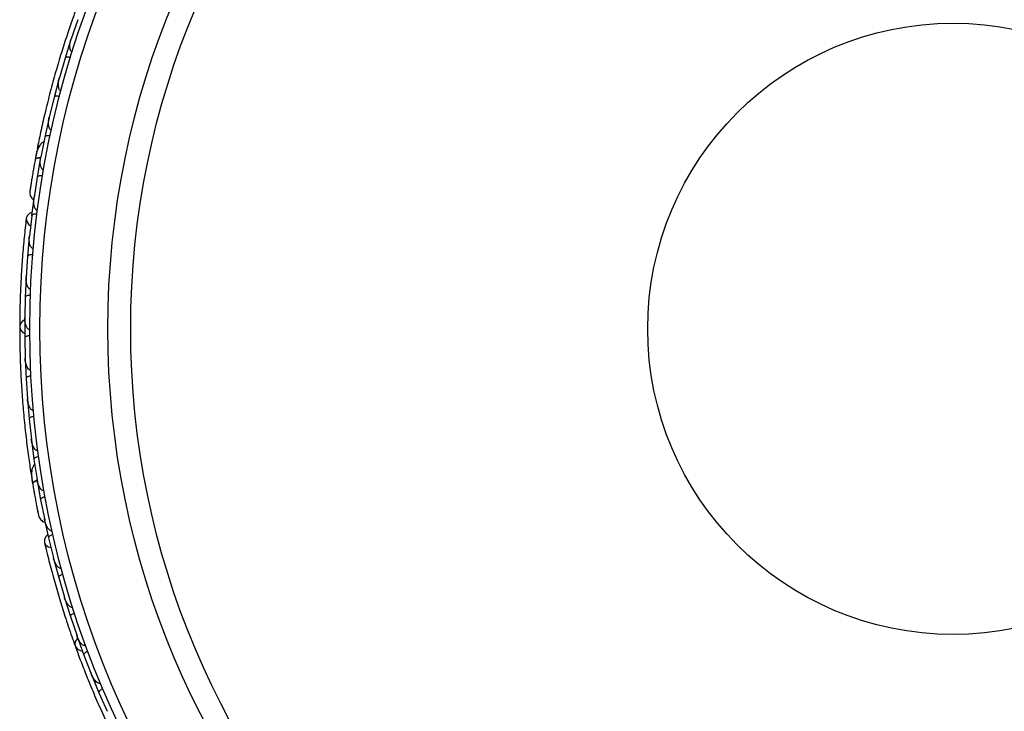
# Model space of a CAD drawing. Header units: millimetres. Extents: x 65 to 121, y 64 to 185.
# Tile 2 of 175: x 72.13 to 77.01, y 68.76 to 72.19. Entities that reach past the tile are written whole.
import ezdxf

# ---------------------------------------------------------------- set-up
doc = ezdxf.new("R2010")
doc.units = ezdxf.units.MM

msp = doc.modelspace()

# ---------------------------------------------------------------- linework, layer by layer
at = {"color": 7, "linetype": 'Continuous', "lineweight": 25}
for p, q in [((72.4143, 72.19007), (72.38212, 72.09465)), ((72.38453, 72.10181), (72.38214, 72.09479)), ((72.38089, 72.09214), (72.35147, 71.99909)), ((72.35154, 71.99906), (72.32356, 71.90231)), ((72.32558, 71.90932), (72.32356, 71.90237)), ((72.32244, 71.89975), (72.29709, 71.80539)), ((72.29716, 71.80537), (72.27337, 71.70721)), ((72.275, 71.71395), (72.27335, 71.70719)), ((72.27237, 71.70465), (72.25112, 71.60899)), ((72.25119, 71.60896), (72.23167, 71.50952)), ((72.21313, 71.54633), (72.21152, 71.53793)), ((72.23289, 71.51572), (72.23163, 71.50944)), ((72.23077, 71.50684), (72.21365, 71.40984)), ((72.21373, 71.40983), (72.19852, 71.30902)), ((72.19922, 71.31725), (72.18619, 71.21915)), ((72.19936, 71.31458), (72.19848, 71.30887)), ((72.18627, 71.21913), (72.17531, 71.1179)), ((72.17606, 71.12485), (72.17533, 71.11824)), ((72.17464, 71.11514), (72.16594, 71.01716)), ((72.16601, 71.01714), (72.15955, 70.9161)), ((72.15901, 70.91333), (72.15464, 70.81551)), ((72.16003, 70.9235), (72.15955, 70.91638)), ((72.15472, 70.81549), (72.1527, 70.71464)), ((72.15228, 70.71187), (72.1522, 70.61421)), ((72.15285, 70.72223), (72.15269, 70.71486)), ((72.15228, 70.6142), (72.15467, 70.51353)), ((72.15437, 70.51075), (72.15856, 70.41325)), ((72.15449, 70.52108), (72.15465, 70.51367)), ((72.15863, 70.41325), (72.16543, 70.31276)), ((72.16494, 70.32004), (72.1654, 70.31282)), ((72.16525, 70.30997), (72.1737, 70.21263)), ((72.17378, 70.21263), (72.185, 70.11226)), ((72.18423, 70.11915), (72.18498, 70.11223)), ((72.18493, 70.10952), (72.19768, 70.01235)), ((72.19776, 70.01235), (72.21342, 69.91223)), ((72.18341, 69.94047), (72.19038, 69.89712)), ((72.21245, 69.91847), (72.21342, 69.91214)), ((72.21349, 69.9094), (72.23058, 69.8124)), ((72.23066, 69.81241), (72.25085, 69.71248)), ((72.24869, 69.72046), (72.27, 69.62382)), ((72.24974, 69.718), (72.25086, 69.71233)), ((72.27009, 69.62382), (72.29441, 69.52495)), ((72.29274, 69.53174), (72.29431, 69.52527)), ((72.29472, 69.52213), (72.32005, 69.42707)), ((72.32013, 69.42708), (72.34862, 69.32993)), ((72.34653, 69.33705), (72.34852, 69.33019)), ((72.34905, 69.32714), (72.3784, 69.23372)), ((72.37848, 69.23374), (72.41108, 69.13828)), ((72.40863, 69.14546), (72.41099, 69.13848)), ((72.41164, 69.13553), (72.44496, 69.04373)), ((72.44504, 69.04375), (72.48172, 68.94997)), ((72.47897, 68.957), (72.48165, 68.95009)), ((72.48239, 68.94725), (72.51966, 68.85707)), ((72.51974, 68.85709), (72.56049, 68.76498)), ((72.55754, 68.77165), (72.56045, 68.76503))]:
    msp.add_line(p, q, dxfattribs=at)
at = {"color": 1, "linetype": 'Continuous', "lineweight": 25, "flags": 128}
for points in [[(72.23087, 71.5059), (72.22767, 71.50588), (72.21986, 71.50536), (72.21332, 71.50417), (72.20828, 71.50238), (72.20496, 71.50003), (72.20346, 71.49723)], [(72.21391, 69.90855), (72.21091, 69.90744), (72.20375, 69.90428), (72.19801, 69.90093), (72.19389, 69.89752), (72.19157, 69.89417), (72.19112, 69.89103)]]:
    msp.add_lwpolyline(points, dxfattribs=at)
at = {"color": 7, "linetype": 'Continuous', "lineweight": 25, "flags": 128}
for points in [[(72.18817, 71.23655), (72.17562, 71.23071), (72.16413, 71.21932), (72.15925, 71.20512), (72.16172, 71.19022), (72.17117, 71.17679), (72.18048, 71.1698)], [(72.15208, 70.70311), (72.1394, 70.69513), (72.12977, 70.68247), (72.12695, 70.66795), (72.13135, 70.65365), (72.14233, 70.64165), (72.15182, 70.63613)], [(72.19958, 69.84238), (72.19954, 69.84272), (72.19951, 69.84305)], [(72.2659, 69.64084), (72.25611, 69.63106), (72.24921, 69.61643), (72.24949, 69.60142), (72.2569, 69.58826), (72.27037, 69.57888), (72.28151, 69.57548)], [(72.41445, 69.12723), (72.40526, 69.11539), (72.40054, 69.10021), (72.40286, 69.08559), (72.41188, 69.07366), (72.42631, 69.06614), (72.4371, 69.0642)]]:
    msp.add_lwpolyline(points, dxfattribs=at)
at = {"color": 7, "linetype": 'Continuous', "lineweight": 25}
for radius in [4.575, 4.525, 4.188, 4.075, 1.51349]:
    msp.add_circle((76.75189, 70.65914), radius, dxfattribs=at)
for centre, start, end in [((72.23834, 71.54356), 119.38908, 164.86884), ((72.20805, 69.9465), 139.38908, 184.86884)]:
    msp.add_arc(centre, 0.02567, start, end, dxfattribs=at)
for points, knots in [([(72.4094, 72.2508), (72.40156, 72.22914), (72.3859, 72.1859), (72.35831, 72.10471), (72.32978, 72.01499), (72.30138, 71.91887), (72.27465, 71.82016), (72.25061, 71.72316), (72.22971, 71.63051), (72.21891, 71.57683), (72.2135, 71.54998)], [0, 0, 0, 0, 0.1251424, 0.2497929, 0.374676, 0.4998622, 0.6249666, 0.7502587, 0.8750633, 1, 1, 1, 1]), ([(72.38727, 72.03053), (72.38697, 72.03063), (72.38593, 72.03096), (72.38373, 72.03213), (72.381, 72.03475), (72.37755, 72.04067), (72.3756, 72.04927), (72.37478, 72.0683), (72.37798, 72.08354), (72.3817, 72.0949), (72.38173, 72.09498)], [0, 0, 0, 0, 0.0130732, 0.044023, 0.1002245, 0.1663566, 0.3297208, 0.4739231, 0.9964125, 1, 1, 1, 1]), ([(72.37838, 72.00188), (72.37816, 72.00195), (72.37546, 72.00276), (72.37014, 72.00393), (72.36303, 72.00444), (72.35684, 72.00371), (72.35292, 72.00183), (72.35166, 72), (72.3514, 71.99915), (72.35139, 71.99912)], [0, 0, 0, 0, 0.0167419, 0.2070718, 0.3985504, 0.5993354, 0.8310375, 0.9934948, 1, 1, 1, 1]), ([(72.3315, 71.83841), (72.33143, 71.83843), (72.33021, 71.83873), (72.32768, 71.83991), (72.32406, 71.84343), (72.31967, 71.85199), (72.31775, 71.86619), (72.31884, 71.88418), (72.32141, 71.89641), (72.32312, 71.90251), (72.32314, 71.90259)], [0, 0, 0, 0, 0.0028352, 0.050977, 0.1103366, 0.2078119, 0.4531845, 0.7216401, 0.9964148, 1, 1, 1, 1]), ([(72.32383, 71.80931), (72.32361, 71.80936), (72.32088, 71.81005), (72.31552, 71.81099), (72.30839, 71.8112), (72.30224, 71.8102), (72.29841, 71.80815), (72.29723, 71.80627), (72.297, 71.80541), (72.297, 71.80538)], [0, 0, 0, 0, 0.01665195, 0.20702847, 0.39855075, 0.59935968, 0.83102403, 0.99349163, 1, 1, 1, 1]), ([(72.28408, 71.64365), (72.28315, 71.64391), (72.28112, 71.64448), (72.27785, 71.64688), (72.27386, 71.65217), (72.26895, 71.66675), (72.26902, 71.68614), (72.27157, 71.70158), (72.27293, 71.70742), (72.27295, 71.7075)], [0, 0, 0, 0, 0.03885738, 0.08481202, 0.16293798, 0.31269578, 0.73690509, 0.9964149, 1, 1, 1, 1]), ([(72.27765, 71.61401), (72.27611, 71.6143), (72.27201, 71.61506), (72.26547, 71.61541), (72.25871, 71.61472), (72.25354, 71.6128), (72.25152, 71.6106), (72.25108, 71.60923), (72.25103, 71.60897), (72.25102, 71.60894)], [0, 0, 0, 0, 0.11561, 0.3057804, 0.5012224, 0.7256982, 0.9503445, 0.9934853, 1, 1, 1, 1]), ([(72.24659, 71.58475), (72.24454, 71.58395), (72.23777, 71.58132), (72.22496, 71.56834), (72.21181, 71.54087), (72.2063, 71.51206), (72.20346, 71.49719)], [0, 0, 0, 0, 0.0722062, 0.2380923, 0.6065513, 1, 1, 1, 1]), ([(72.21155, 71.53794), (72.21154, 71.53796), (72.21143, 71.5383), (72.21072, 71.53439), (72.20889, 71.52585), (72.20627, 71.51222), (72.20427, 71.50138), (72.20369, 71.49818)], [0, 0, 0, 0, 0.0063417, 0.1391324, 0.4541713, 0.8392735, 1, 1, 1, 1]), ([(72.20405, 71.5004), (72.20232, 71.49098), (72.19888, 71.47216), (72.19378, 71.443), (72.18907, 71.41504), (72.18496, 71.3897), (72.18159, 71.36824), (72.17915, 71.3522), (72.17762, 71.34193), (72.17745, 71.3407), (72.17737, 71.3401)], [0, 0, 0, 0, 0.1253341, 0.2502351, 0.3757048, 0.5015073, 0.6270811, 0.7524027, 0.8783335, 1, 1, 1, 1]), ([(72.19856, 71.47013), (72.19826, 71.46846), (72.19695, 71.46115), (72.19572, 71.45407), (72.19477, 71.44861)], [0, 0, 0, 0, 0.2287199, 1, 1, 1, 1]), ([(72.2314, 71.50441), (72.23087, 71.50445), (72.22506, 71.50492), (72.21609, 71.50408), (72.20667, 71.50177), (72.20384, 71.49898), (72.20349, 71.49734), (72.20346, 71.49723)], [0, 0, 0, 0, 0.0316493, 0.3464731, 0.6613851, 0.9762941, 1, 1, 1, 1]), ([(72.24511, 71.44621), (72.24444, 71.44635), (72.24269, 71.44672), (72.23958, 71.44846), (72.23553, 71.45274), (72.23004, 71.46456), (72.22802, 71.48442), (72.2296, 71.50109), (72.2312, 71.50961), (72.23121, 71.50969)], [0, 0, 0, 0, 0.02738856, 0.07213853, 0.14188493, 0.26909457, 0.6203421, 0.99641921, 1, 1, 1, 1]), ([(72.23993, 71.41597), (72.23837, 71.41619), (72.23425, 71.41677), (72.2277, 71.41683), (72.22097, 71.41585), (72.21589, 71.41372), (72.21398, 71.41144), (72.2136, 71.41005), (72.21356, 71.4098), (72.21355, 71.40976)], [0, 0, 0, 0, 0.1153787, 0.305714, 0.5012752, 0.7256734, 0.9502371, 0.9934744, 1, 1, 1, 1]), ([(72.18154, 71.368), (72.1804, 71.36059), (72.17813, 71.34576), (72.17763, 71.34211), (72.17738, 71.34029)], [0, 0, 0, 0, 0.4997894, 1, 1, 1, 1]), ([(72.17737, 71.34019), (72.17726, 71.33599), (72.17704, 71.32777), (72.18041, 71.31612), (72.18592, 71.30648), (72.19118, 71.29956), (72.19528, 71.2971), (72.19645, 71.29639)], [0, 0, 0, 0, 0.25091, 0.490928, 0.714443, 0.9181712, 1, 1, 1, 1]), ([(72.2147, 71.24606), (72.21429, 71.24611), (72.21279, 71.24632), (72.2099, 71.24752), (72.20583, 71.25098), (72.20008, 71.26052), (72.19703, 71.27516), (72.19633, 71.29268), (72.19726, 71.30358), (72.19804, 71.30906), (72.19805, 71.30914)], [0, 0, 0, 0, 0.0165279, 0.0607653, 0.1238722, 0.2334997, 0.5249132, 0.7588895, 0.9964268, 1, 1, 1, 1]), ([(72.21222, 71.22656), (72.21066, 71.22671), (72.20652, 71.22712), (72.19997, 71.22692), (72.19329, 71.22566), (72.1883, 71.22332), (72.18648, 71.22097), (72.18616, 71.21957), (72.18613, 71.21931), (72.18613, 71.21927)], [0, 0, 0, 0, 0.1152798, 0.3056806, 0.5012898, 0.7256609, 0.9501956, 0.9934701, 1, 1, 1, 1]), ([(72.15936, 71.20621), (72.15588, 71.1756), (72.14925, 71.11739), (72.14056, 71.01866), (72.13407, 70.92275), (72.12955, 70.82411), (72.1272, 70.74215), (72.12715, 70.69014), (72.12714, 70.67506)], [0, 0, 0, 0, 0.2180556, 0.4147202, 0.5912036, 0.7489875, 0.9272426, 1, 1, 1, 1]), ([(72.19415, 71.05609), (72.19306, 71.05625), (72.19166, 71.05646), (72.18899, 71.05764), (72.18493, 71.06064), (72.18077, 71.06717), (72.1758, 71.08058), (72.17375, 71.09785), (72.17425, 71.11208), (72.17485, 71.11814), (72.17486, 71.11822)], [0, 0, 0, 0, 0.0439924, 0.0565425, 0.1182118, 0.2485839, 0.3779124, 0.7339208, 0.9964229, 1, 1, 1, 1]), ([(72.19161, 71.02573), (72.19138, 71.02575), (72.18858, 71.02595), (72.18313, 71.02595), (72.17608, 71.02493), (72.17019, 71.02289), (72.16677, 71.02022), (72.16593, 71.01817), (72.16586, 71.01729), (72.16586, 71.01725)], [0, 0, 0, 0, 0.0163611, 0.206885, 0.3985455, 0.5994314, 0.8309806, 0.9934816, 1, 1, 1, 1]), ([(72.1811, 70.85536), (72.18027, 70.85544), (72.17867, 70.85558), (72.17576, 70.85672), (72.17144, 70.85983), (72.16721, 70.86595), (72.16168, 70.87896), (72.15888, 70.89602), (72.15875, 70.91027), (72.15909, 70.91629), (72.15909, 70.91637)], [0, 0, 0, 0, 0.0336188, 0.0647198, 0.1259403, 0.2511281, 0.3754616, 0.735616, 0.9964191, 1, 1, 1, 1]), ([(72.17991, 70.82521), (72.17833, 70.82522), (72.17417, 70.82527), (72.16766, 70.82447), (72.16112, 70.82262), (72.15636, 70.81983), (72.15476, 70.81731), (72.15457, 70.81587), (72.15456, 70.81561), (72.15456, 70.81558)], [0, 0, 0, 0, 0.1157169, 0.3058088, 0.5011944, 0.7257089, 0.9503963, 0.9934905, 1, 1, 1, 1]), ([(72.1769, 70.65502), (72.17632, 70.65503), (72.1745, 70.65508), (72.1713, 70.65616), (72.16535, 70.66043), (72.16042, 70.66866), (72.15363, 70.68718), (72.15209, 70.7028), (72.15223, 70.71479), (72.15223, 70.71487)], [0, 0, 0, 0, 0.02335, 0.0734618, 0.134698, 0.325553, 0.4727956, 0.9964114, 1, 1, 1, 1]), ([(72.12691, 70.6696), (72.12694, 70.64656), (72.12702, 70.60057), (72.12886, 70.51484), (72.13274, 70.42077), (72.13892, 70.32073), (72.14757, 70.21883), (72.15815, 70.11946), (72.1702, 70.02525), (72.17841, 69.97112), (72.18251, 69.94404)], [0, 0, 0, 0, 0.1251424, 0.2497929, 0.374676, 0.4998622, 0.6249666, 0.7502587, 0.8750633, 1, 1, 1, 1]), ([(72.17702, 70.62499), (72.17544, 70.62493), (72.17128, 70.6248), (72.16482, 70.62372), (72.15837, 70.62157), (72.15373, 70.61857), (72.15225, 70.61598), (72.15211, 70.61454), (72.15211, 70.61428), (72.15211, 70.61424)], [0, 0, 0, 0, 0.11581192, 0.30583711, 0.50117443, 0.72571967, 0.95043997, 0.99349487, 1, 1, 1, 1]), ([(72.18145, 70.45504), (72.18113, 70.45502), (72.18004, 70.45498), (72.17757, 70.45533), (72.17411, 70.45686), (72.16884, 70.46124), (72.16407, 70.46866), (72.15679, 70.48626), (72.15458, 70.50167), (72.1542, 70.51362), (72.15419, 70.5137)], [0, 0, 0, 0, 0.0130732, 0.044023, 0.1002245, 0.1663566, 0.3297208, 0.4739231, 0.9964125, 1, 1, 1, 1]), ([(72.18289, 70.42507), (72.18266, 70.42506), (72.17985, 70.4249), (72.17445, 70.42418), (72.16759, 70.42223), (72.16202, 70.41943), (72.15898, 70.41632), (72.15843, 70.41417), (72.15847, 70.41328), (72.15847, 70.41325)], [0, 0, 0, 0, 0.0167419, 0.2070718, 0.3985504, 0.5993354, 0.8310375, 0.9934948, 1, 1, 1, 1]), ([(72.19474, 70.25543), (72.19467, 70.25542), (72.19342, 70.25529), (72.19064, 70.25553), (72.18604, 70.2576), (72.17898, 70.26414), (72.17232, 70.27683), (72.16719, 70.29411), (72.16543, 70.30648), (72.16495, 70.31279), (72.16494, 70.31287)], [0, 0, 0, 0, 0.0028352, 0.050977, 0.1103366, 0.2078119, 0.4531845, 0.7216401, 0.9964148, 1, 1, 1, 1]), ([(72.1975, 70.22546), (72.19727, 70.22543), (72.19447, 70.22515), (72.18911, 70.2242), (72.18234, 70.22196), (72.1769, 70.21891), (72.174, 70.21567), (72.17354, 70.21351), (72.17362, 70.21262), (72.17362, 70.21259)], [0, 0, 0, 0, 0.016652, 0.2070285, 0.3985507, 0.5993597, 0.831024, 0.9934916, 1, 1, 1, 1]), ([(72.2168, 70.05619), (72.21584, 70.05612), (72.21373, 70.05597), (72.20983, 70.0571), (72.20428, 70.0607), (72.19468, 70.07272), (72.18812, 70.09097), (72.18523, 70.10635), (72.18451, 70.1123), (72.1845, 70.11238)], [0, 0, 0, 0, 0.0388574, 0.084812, 0.162938, 0.3126958, 0.7369051, 0.9964149, 1, 1, 1, 1]), ([(72.2209, 70.02615), (72.21934, 70.02589), (72.21523, 70.02521), (72.20897, 70.02329), (72.20285, 70.02033), (72.19865, 70.01676), (72.19751, 70.01401), (72.19756, 70.01256), (72.1976, 70.0123), (72.1976, 70.01227)], [0, 0, 0, 0, 0.11561, 0.3057804, 0.5012224, 0.7256982, 0.9503445, 0.9934853, 1, 1, 1, 1]), ([(72.20172, 69.98802), (72.20006, 69.98657), (72.1946, 69.98179), (72.187, 69.96521), (72.18404, 69.9349), (72.18872, 69.90594), (72.19113, 69.89099)], [0, 0, 0, 0, 0.0722062, 0.2380923, 0.6065513, 1, 1, 1, 1]), ([(72.21492, 69.90733), (72.21441, 69.90719), (72.20879, 69.90565), (72.20065, 69.90178), (72.19258, 69.8964), (72.19088, 69.8928), (72.19111, 69.89114), (72.19112, 69.89103)], [0, 0, 0, 0, 0.0316493, 0.3464731, 0.6613851, 0.9762941, 1, 1, 1, 1]), ([(72.2477, 69.85733), (72.24703, 69.85723), (72.24526, 69.85698), (72.24174, 69.85756), (72.23647, 69.86019), (72.22727, 69.86943), (72.21858, 69.8874), (72.21436, 69.9036), (72.21295, 69.91215), (72.21294, 69.91224)], [0, 0, 0, 0, 0.0273886, 0.0721385, 0.1418849, 0.2690946, 0.6203421, 0.9964192, 1, 1, 1, 1]), ([(72.19059, 69.89421), (72.19219, 69.88477), (72.19539, 69.8659), (72.20058, 69.83676), (72.20571, 69.80887), (72.21051, 69.78365), (72.21469, 69.76234), (72.21788, 69.74643), (72.21995, 69.73626), (72.22021, 69.73505), (72.22034, 69.73445)], [0, 0, 0, 0, 0.1253341, 0.2502351, 0.3757048, 0.5015073, 0.6270811, 0.7524027, 0.8783335, 1, 1, 1, 1]), ([(72.19652, 69.85977), (72.19654, 69.85967), (72.19752, 69.85383), (72.19856, 69.84805), (72.19959, 69.84237)], [0, 0, 0, 0, 0.0174037, 1, 1, 1, 1]), ([(72.25318, 69.82714), (72.25165, 69.82682), (72.24757, 69.82595), (72.24139, 69.82377), (72.23541, 69.82055), (72.23137, 69.81681), (72.23035, 69.81402), (72.23046, 69.81258), (72.23051, 69.81232), (72.23052, 69.81229)], [0, 0, 0, 0, 0.1153787, 0.305714, 0.5012752, 0.7256734, 0.9502371, 0.9934744, 1, 1, 1, 1]), ([(72.21472, 69.7621), (72.21619, 69.75474), (72.21912, 69.74003), (72.2199, 69.73644), (72.22029, 69.73464)], [0, 0, 0, 0, 0.49978944, 1, 1, 1, 1]), ([(72.22032, 69.73454), (72.22165, 69.73055), (72.22425, 69.72276), (72.2314, 69.71296), (72.23987, 69.70579), (72.24719, 69.70109), (72.25188, 69.70017), (72.25322, 69.69991)], [0, 0, 0, 0, 0.25091, 0.490928, 0.714443, 0.9181712, 1, 1, 1, 1]), ([(72.28759, 69.65885), (72.28718, 69.65876), (72.2857, 69.65845), (72.28258, 69.65858), (72.27757, 69.66044), (72.2689, 69.66744), (72.26102, 69.68015), (72.25438, 69.69638), (72.25152, 69.70694), (72.25038, 69.71235), (72.25037, 69.71243)], [0, 0, 0, 0, 0.0165279, 0.0607653, 0.1238722, 0.2334997, 0.5249132, 0.7588895, 0.9964268, 1, 1, 1, 1]), ([(72.29192, 69.63968), (72.2904, 69.63929), (72.28637, 69.63826), (72.28029, 69.63582), (72.27444, 69.63236), (72.27056, 69.62845), (72.26965, 69.62562), (72.26983, 69.6242), (72.26989, 69.62394), (72.2699, 69.62391)], [0, 0, 0, 0, 0.1152798, 0.3056806, 0.5012898, 0.7256609, 0.9501956, 0.9934701, 1, 1, 1, 1]), ([(72.24922, 69.60248), (72.25641, 69.57252), (72.27009, 69.51556), (72.29569, 69.4198), (72.3224, 69.32746), (72.35189, 69.23322), (72.37771, 69.1554), (72.39545, 69.10651), (72.4006, 69.09234)], [0, 0, 0, 0, 0.2180556, 0.4147202, 0.5912036, 0.7489875, 0.9272426, 1, 1, 1, 1]), ([(72.33325, 69.47331), (72.33217, 69.47309), (72.33078, 69.47281), (72.32787, 69.473), (72.32303, 69.47443), (72.31689, 69.47914), (72.30763, 69.49005), (72.2998, 69.50558), (72.2954, 69.51912), (72.29389, 69.52502), (72.29387, 69.5251)], [0, 0, 0, 0, 0.0439924, 0.0565425, 0.1182118, 0.2485839, 0.3779124, 0.7339208, 0.9964229, 1, 1, 1, 1]), ([(72.34124, 69.44391), (72.34103, 69.44385), (72.33832, 69.44309), (72.3332, 69.44122), (72.32692, 69.43785), (72.32209, 69.43392), (72.31979, 69.43023), (72.3197, 69.42803), (72.31993, 69.42717), (72.31994, 69.42714)], [0, 0, 0, 0, 0.0163611, 0.206885, 0.3985455, 0.5994314, 0.8309806, 0.9934816, 1, 1, 1, 1]), ([(72.38964, 69.28023), (72.38883, 69.28001), (72.38728, 69.2796), (72.38415, 69.27967), (72.37904, 69.28112), (72.37296, 69.28542), (72.36332, 69.29575), (72.35486, 69.31083), (72.34986, 69.32418), (72.34812, 69.32995), (72.34809, 69.33003)], [0, 0, 0, 0, 0.0336188, 0.0647198, 0.1259403, 0.2511281, 0.3754616, 0.735616, 0.9964191, 1, 1, 1, 1]), ([(72.39883, 69.25148), (72.39735, 69.25096), (72.39342, 69.24957), (72.38758, 69.2466), (72.38207, 69.24262), (72.37855, 69.23837), (72.37791, 69.23546), (72.37821, 69.23404), (72.37829, 69.23379), (72.3783, 69.23376)], [0, 0, 0, 0, 0.1157169, 0.3058088, 0.5011944, 0.7257089, 0.9503963, 0.9934905, 1, 1, 1, 1]), ([(72.45421, 69.09052), (72.45366, 69.09034), (72.45194, 69.08976), (72.44856, 69.08969), (72.44151, 69.09167), (72.43406, 69.09771), (72.42135, 69.11279), (72.41456, 69.12694), (72.41059, 69.13825), (72.41056, 69.13833)], [0, 0, 0, 0, 0.02335, 0.0734618, 0.134698, 0.325553, 0.4727956, 0.9964114, 1, 1, 1, 1]), ([(72.40225, 69.08713), (72.41017, 69.06549), (72.42597, 69.0223), (72.45701, 68.94237), (72.49283, 68.8553), (72.53286, 68.76341), (72.57583, 68.67061), (72.61977, 68.58086), (72.66332, 68.49645), (72.68954, 68.44838), (72.70266, 68.42434)], [0, 0, 0, 0, 0.1251424, 0.2497929, 0.374676, 0.4998622, 0.6249666, 0.7502587, 0.8750633, 1, 1, 1, 1]), ([(72.4646, 69.06235), (72.46314, 69.06176), (72.45927, 69.06021), (72.45357, 69.05698), (72.44824, 69.05276), (72.44491, 69.04836), (72.4444, 69.04541), (72.44477, 69.04401), (72.44486, 69.04376), (72.44487, 69.04373)], [0, 0, 0, 0, 0.1158119, 0.3058371, 0.5011744, 0.7257197, 0.95044, 0.9934949, 1, 1, 1, 1]), ([(72.52689, 68.90416), (72.52659, 68.90404), (72.52558, 68.90363), (72.52314, 68.90311), (72.51936, 68.90336), (72.51292, 68.90568), (72.5059, 68.91101), (72.49304, 68.92507), (72.48569, 68.93879), (72.48124, 68.94989), (72.48121, 68.94997)], [0, 0, 0, 0, 0.0130732, 0.044023, 0.1002245, 0.1663566, 0.3297208, 0.4739231, 0.9964125, 1, 1, 1, 1]), ([(72.53849, 68.87649), (72.53828, 68.8764), (72.53569, 68.87529), (72.53086, 68.87277), (72.52508, 68.8686), (72.52081, 68.86406), (72.51902, 68.86009), (72.51923, 68.85788), (72.51957, 68.85706), (72.51959, 68.85703)], [0, 0, 0, 0, 0.0167419, 0.2070718, 0.3985504, 0.5993354, 0.8310375, 0.9934948, 1, 1, 1, 1])]:
    msp.add_open_spline(points, degree=3, knots=knots, dxfattribs=at)

doc.saveas('drawing.dxf')
